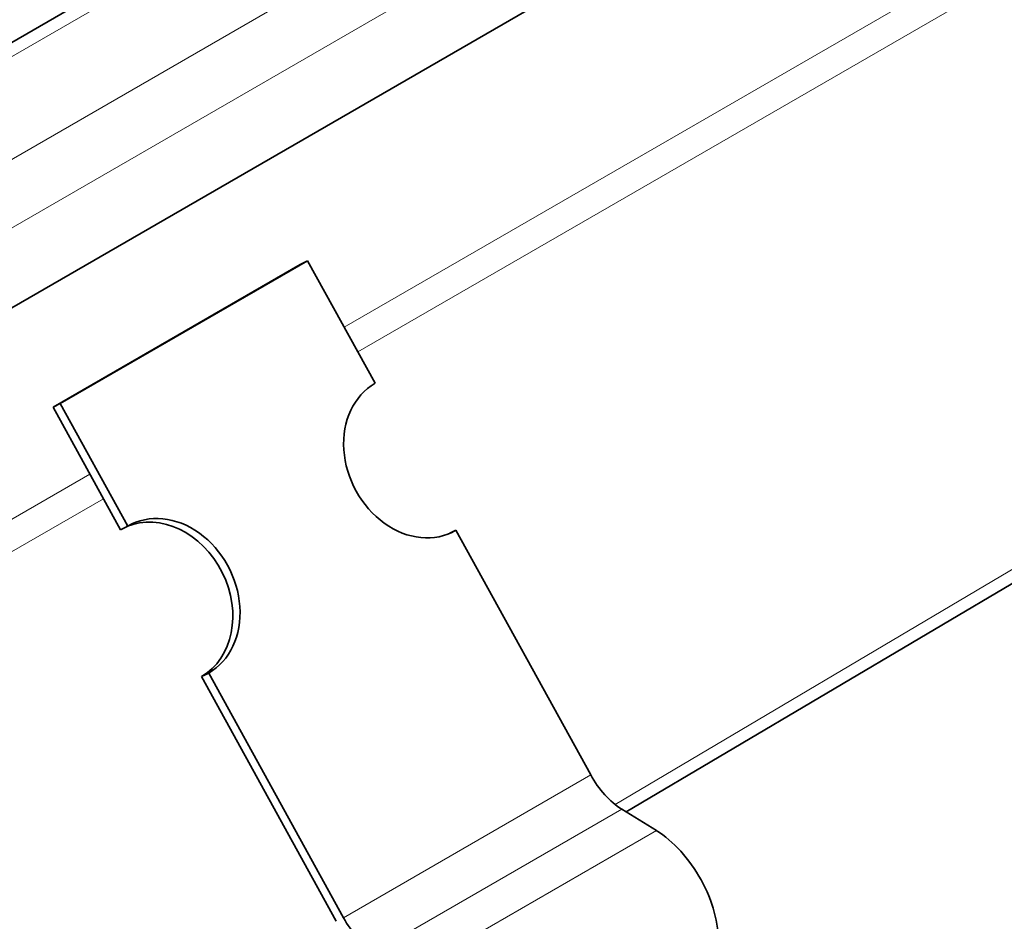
# Model space of a CAD drawing. Header units: millimetres. Extents: x -300186 to 535164, y -28581 to 763383.
# Tile 133 of 256: x 2979 to 3015, y 136328 to 136360. Entities that reach past the tile are written whole.
import ezdxf

# ---------------------------------------------------------------- set-up
doc = ezdxf.new("R2010")
doc.units = ezdxf.units.MM
doc.header["$LTSCALE"] = 10
doc.layers.add('Visible (ISO)', color=7, linetype='Continuous', lineweight=35)
doc.layers.add('Visible Narrow (ISO)', color=7, linetype='Continuous', lineweight=9)

msp = doc.modelspace()

# ---------------------------------------------------------------- linework, layer by layer
at = {"layer": 'Visible (ISO)'}
for p, q in [((2883.204, 136304.219), (3718.34, 136786.385)), ((3728.105, 136782.534), (2891.86, 136299.728)), ((2980.824, 136346.662), (2989.663, 136351.765)), ((2989.663, 136351.765), (2989.404, 136351.635)), ((2992.074, 136347.387), (2989.663, 136351.765)), ((2980.566, 136346.532), (2989.404, 136351.635)), ((2980.824, 136346.662), (2980.566, 136346.532)), ((2980.566, 136346.532), (2982.977, 136342.155)), ((2983.235, 136342.284), (2980.824, 136346.662)), ((3001.053, 136332.064), (3021.263, 136344.028)), ((2982.977, 136342.155), (2983.235, 136342.284)), ((2994.752, 136342.025), (2994.968, 136342.133)), ((2999.786, 136333.386), (2994.968, 136342.133)), ((2986.129, 136337.03), (2985.87, 136336.901)), ((2985.87, 136336.901), (2990.688, 136328.153)), ((2990.947, 136328.282), (2986.129, 136337.03)), ((3002.131, 136331.399), (3000.894, 136332.163))]:
    msp.add_line(p, q, dxfattribs=at)
for centre, major_axis, ratio, start_param, end_param in [((2993.521, 136344.76), (1.34, -2.684), 0.815999, 3.190908, 6.332501), ((2984.424, 136339.528), (1.34, -2.684), 0.815999, 0.049315, 3.092277), ((2984.682, 136339.657), (-1.34, 2.684), 0.815999, 3.190908, 6.332501), ((3000.949, 136333.967), (-1.125, 1.949), 0.57735, 1.53589, 2.321288), ((3002.05, 136328.793), (-1.625, 2.815), 0.57735, 3.892084, 5.462881), ((2992.111, 136328.864), (-1.125, 1.949), 0.57735, 1.53589, 2.321288)]:
    msp.add_ellipse(centre, major_axis=major_axis, ratio=ratio, start_param=start_param, end_param=end_param, dxfattribs=at)
at = {"layer": 'Visible Narrow (ISO)'}
for p, q in [((3719.09, 136786.31), (2883.466, 136303.863)), ((2886.648, 136302.026), (3722.272, 136784.473)), ((3723.332, 136782.636), (2889.386, 136301.157)), ((3122.242, 136425.181), (2990.97, 136349.392)), ((3122.728, 136424.298), (2991.457, 136348.508)), ((2981.881, 136344.144), (2901.875, 136297.952)), ((3020.836, 136344.277), (3000.655, 136332.331)), ((2982.368, 136343.261), (2902.361, 136297.069)), ((2990.947, 136328.282), (2999.786, 136333.386)), ((2992.055, 136327.06), (3000.894, 136332.163)), ((2993.292, 136326.296), (3002.131, 136331.399))]:
    msp.add_line(p, q, dxfattribs=at)

doc.saveas('drawing.dxf')
